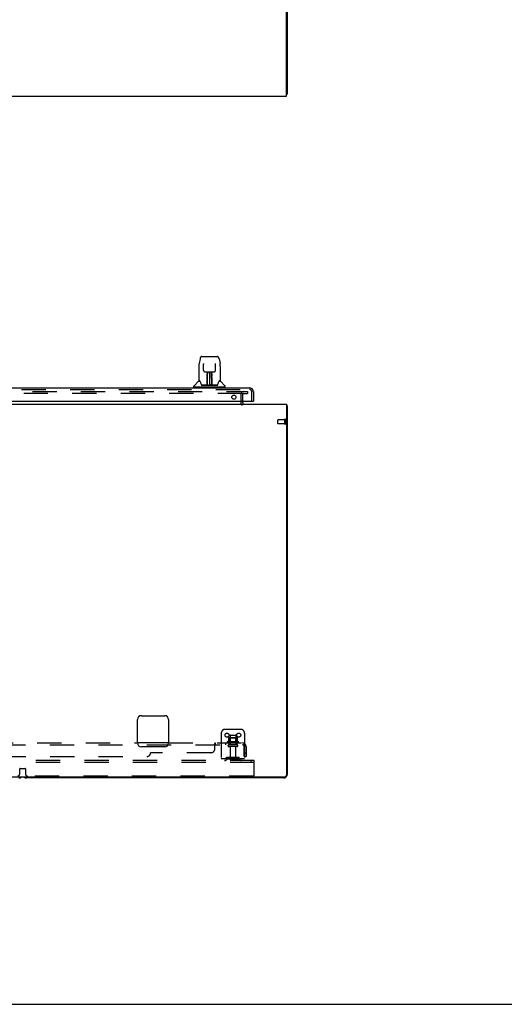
# Model space of a CAD drawing. Header units: inches. Extents: x 0 to 283, y 0 to 183.
# Tile 3 of 82: x 109 to 140, y 0 to 63. Entities that reach past the tile are written whole.
import ezdxf

# ---------------------------------------------------------------- set-up
doc = ezdxf.new("R2010")
doc.units = ezdxf.units.IN
doc.header["$LTSCALE"] = 15.583333
doc.header["$MEASUREMENT"] = 0
doc.linetypes.add('HIDDEN', pattern=[0.2, 0.1, -0.1])
doc.layers.get('0').update_dxf_attribs({"linetype": 'CONTINUOUS'})
for name, color, linetype in [('DEFAULT_2', 8, 'HIDDEN'), ('MAIN_OR_RIGHT_DOOR_ASSEMBLY', 7, 'CONTINUOUS'), ('SUBPANEL', 7, 'CONTINUOUS')]:
    doc.layers.add(name, color=color, linetype=linetype)

msp = doc.modelspace()

# ---------------------------------------------------------------- linework, layer by layer
at = {"color": 7, "linetype": 'Continuous'}
for p, q in [((126.517, 58.441), (126.517, 130.191)), ((126.455, 58.316), (126.455, 65.503)), ((48.83, 58.316), (126.455, 58.316)), ((126.517, 58.441), (126.455, 58.441)), ((123.642, 38.739), (123.642, 38.66)), ((48.83, 38.535), (126.455, 38.535)), ((126.455, 38.535), (126.455, 14.723)), ((126.456, 38.449), (126.455, 38.447)), ((126.517, 38.41), (126.455, 38.41)), ((126.517, 14.785), (126.517, 38.41)), ((117.142, 18.535), (118.642, 18.535)), ((116.892, 16.785), (116.892, 18.285)), ((118.892, 18.285), (118.892, 16.785)), ((118.642, 16.535), (117.142, 16.535)), ((48.892, 14.598), (126.33, 14.598)), ((126.267, 14.535), (109.767, 14.535)), ((0, 0), (283.333, 0))]:
    msp.add_line(p, q, dxfattribs=at)
for points in [[(126.456, 38.449), (126.458, 38.447), (126.461, 38.444), (126.464, 38.442), (126.467, 38.441), (126.47, 38.439), (126.474, 38.437), (126.478, 38.435), (126.482, 38.434), (126.486, 38.433)], [(126.486, 38.433), (126.493, 38.43), (126.497, 38.429), (126.5, 38.427), (126.503, 38.426), (126.505, 38.425), (126.508, 38.423), (126.51, 38.422), (126.512, 38.42), (126.514, 38.419), (126.515, 38.417), (126.516, 38.416), (126.517, 38.414), (126.517, 38.412), (126.517, 38.41)]]:
    msp.add_lwpolyline(points, dxfattribs=at)
for centre, radius, start, end in [((123.767, 38.66), 0.125, 180, 270), ((126.267, 38.285), 0.25, 40.76087, 41.39316), ((117.142, 18.285), 0.25, 90, 180), ((118.642, 18.285), 0.25, 0, 90), ((117.142, 16.785), 0.25, 180, 270), ((118.642, 16.785), 0.25, 270, 360), ((109.267, 14.785), 0.25, 270, 311.40404), ((109.767, 14.785), 0.25, 228.59543, 270), ((126.267, 14.785), 0.25, 270, 360), ((126.33, 14.723), 0.125, 270, 360)]:
    msp.add_arc(centre, radius, start, end, dxfattribs=at)
at = {"layer": 'DEFAULT_2', "color": 8, "linetype": 'HIDDEN'}
for p, q in [((88.33, 39.348), (123.611, 39.348)), ((123.611, 39.223), (88.33, 39.223)), ((123.638, 39.348), (123.955, 39.348)), ((123.638, 39.223), (123.955, 39.223)), ((123.955, 39.348), (123.955, 39.223)), ((123.517, 39.16), (123.517, 38.66)), ((123.642, 39.16), (123.642, 38.739)), ((125.892, 37.296), (125.892, 37.524)), ((126.349, 37.534), (125.902, 37.534)), ((126.349, 37.268), (126.349, 37.552)), ((126.392, 37.268), (126.392, 37.552)), ((126.349, 37.286), (125.902, 37.286)), ((122.267, 17.41), (122.267, 15.66)), ((122.517, 17.66), (123.517, 17.66)), ((122.74, 17.111), (122.74, 16.883)), ((123.273, 17.121), (122.761, 17.121)), ((122.834, 17.101), (122.814, 17.121)), ((122.834, 17.255), (122.834, 16.66)), ((123.201, 17.101), (122.834, 17.101)), ((122.834, 16.805), (122.834, 17.101)), ((122.864, 17.285), (123.17, 17.285)), ((123.2, 17.255), (123.2, 16.66)), ((123.201, 17.101), (123.221, 17.121)), ((123.201, 16.805), (123.201, 17.101)), ((123.295, 17.111), (123.295, 16.883)), ((123.767, 17.41), (123.767, 15.66)), ((123.373, 16.855), (122.661, 16.855)), ((123.351, 16.785), (122.683, 16.785)), ((123.282, 16.66), (122.753, 16.66)), ((123.282, 16.554), (122.753, 16.554)), ((122.834, 16.805), (122.814, 16.785)), ((123.201, 16.805), (122.834, 16.805)), ((122.851, 16.492), (122.851, 15.69)), ((123.183, 16.492), (123.183, 15.69)), ((123.201, 16.805), (123.221, 16.785)), ((122.61, 15.833), (122.542, 15.784)), ((123.358, 15.854), (122.677, 15.854)), ((122.842, 15.854), (122.842, 15.75)), ((123.192, 15.854), (123.192, 15.75)), ((123.424, 15.833), (123.492, 15.784)), ((124.392, 15.66), (51.392, 15.66)), ((124.392, 15.535), (51.392, 15.535)), ((123.767, 15.764), (122.267, 15.764)), ((122.671, 15.749), (122.603, 15.7)), ((123.358, 15.75), (122.677, 15.75)), ((123.363, 15.749), (123.431, 15.7)), ((124.182, 15.535), (124.182, 15.66)), ((124.392, 15.535), (124.392, 15.66)), ((124.392, 14.723), (124.392, 15.535)), ((109.33, 14.785), (109.33, 15.116)), ((109.35, 15.136), (109.685, 15.136)), ((109.705, 15.116), (109.705, 14.785)), ((124.33, 14.66), (109.83, 14.66))]:
    msp.add_line(p, q, dxfattribs=at)
for centre in [(122.642, 17.285), (123.392, 17.285)]:
    msp.add_circle(centre, 0.128, dxfattribs=at)
for centre, radius, start, end in [((123.705, 39.16), 0.188, 90, 180), ((123.705, 39.16), 0.0625, 90, 180), ((123.767, 38.66), 0.25, 180, 229.23913), ((125.902, 37.524), 0.01, 90, 180), ((126.371, 37.552), 0.0215, 360, 180), ((125.902, 37.296), 0.01, 180, 270), ((126.371, 37.268), 0.0215, 180, 0), ((122.517, 17.41), 0.25, 90, 180), ((122.75, 17.111), 0.01, 95.19383, 180), ((122.761, 16.98), 0.141, 90, 95.20805), ((122.864, 17.255), 0.03, 89.99999, 180), ((123.17, 17.255), 0.03, 0, 90.00001), ((123.273, 16.98), 0.141, 84.79195, 90), ((123.285, 17.111), 0.01, 0, 84.80617), ((123.517, 17.41), 0.25, 0, 90), ((122.683, 16.824), 0.0384, 124.44966, 270), ((123.017, 16.255), 0.698, 113.96793, 120.66313), ((122.753, 16.607), 0.053, 90, 270), ((122.73, 16.902), 0.01, 293.96793, 360), ((122.789, 16.492), 0.0625, 0, 90), ((123.246, 16.492), 0.0625, 90, 180), ((123.282, 16.607), 0.053, 270, 90), ((123.305, 16.902), 0.01, 180, 246.03207), ((123.017, 16.255), 0.698, 59.33687, 66.03207), ((123.351, 16.824), 0.0384, 270, 55.55034), ((122.677, 15.74), 0.114, 90, 125.75389), ((123.358, 15.74), 0.114, 54.24611, 90), ((122.481, 15.868), 0.104, 270, 305.75389), ((122.481, 15.868), 0.208, 270, 305.75389), ((122.677, 15.74), 0.01, 90, 125.75389), ((122.881, 15.69), 0.03, 180, 270), ((123.153, 15.69), 0.03, 270, 360), ((123.358, 15.74), 0.01, 54.24611, 90), ((123.553, 15.868), 0.208, 234.24611, 270), ((123.553, 15.868), 0.104, 234.24611, 270), ((109.205, 14.785), 0.125, 270, 360), ((109.35, 15.116), 0.02, 90, 180), ((109.685, 15.116), 0.02, 0, 90), ((109.83, 14.785), 0.125, 180, 270), ((124.33, 14.723), 0.0625, 270, 360)]:
    msp.add_arc(centre, radius, start, end, dxfattribs=at)
at = {"layer": 'MAIN_OR_RIGHT_DOOR_ASSEMBLY', "color": 7, "linetype": 'Continuous'}
for p, q in [((120.908, 41.455), (120.843, 41.149)), ((121.032, 41.609), (122.002, 41.609)), ((121.129, 41.145), (121.129, 41.141)), ((121.129, 41.141), (121.129, 41.136)), ((121.129, 41.136), (121.13, 41.13)), ((121.13, 41.13), (121.13, 41.12)), ((121.137, 40.703), (121.13, 41.12)), ((121.897, 40.703), (121.904, 41.125)), ((121.904, 41.125), (121.905, 41.134)), ((121.905, 41.134), (121.905, 41.139)), ((122.126, 41.455), (122.191, 41.149)), ((120.828, 41.006), (120.828, 40.042)), ((120.828, 41.006), (120.828, 41.006)), ((121.217, 40.625), (121.278, 40.625)), ((121.318, 40.626), (121.716, 40.626)), ((121.367, 40.456), (121.367, 40.486)), ((121.377, 40.626), (121.374, 40.271)), ((121.375, 40.491), (121.375, 40.46)), ((121.379, 39.766), (121.394, 40.626)), ((121.403, 40.621), (121.402, 40.572)), ((121.403, 40.626), (121.403, 40.621)), ((121.517, 40.626), (121.517, 39.755)), ((121.632, 40.572), (121.631, 40.626)), ((121.655, 39.766), (121.64, 40.626)), ((121.66, 40.271), (121.657, 40.626)), ((121.667, 40.486), (121.667, 40.456)), ((121.757, 40.625), (121.817, 40.625)), ((122.206, 41.006), (122.206, 40.042)), ((120.819, 40.018), (120.525, 39.723)), ((120.897, 40.034), (120.836, 40.034)), ((120.84, 40.027), (120.902, 40.027)), ((120.899, 40.032), (120.9, 40.03)), ((121.363, 39.778), (121.366, 40.1)), ((121.366, 40.347), (121.367, 40.385)), ((121.373, 40.074), (121.366, 40.074)), ((121.367, 40.422), (121.367, 40.456)), ((121.367, 40.385), (121.367, 40.422)), ((121.37, 39.778), (121.373, 40.074)), ((121.375, 40.386), (121.374, 40.346)), ((121.374, 40.271), (121.374, 40.346)), ((121.374, 40.271), (121.374, 40.251)), ((121.374, 40.251), (121.374, 40.243)), ((121.374, 40.243), (121.376, 40.243)), ((121.374, 39.82), (121.375, 39.911)), ((121.375, 40.46), (121.375, 40.425)), ((121.375, 40.425), (121.375, 40.386)), ((121.39, 40.389), (121.375, 40.389)), ((121.375, 40.382), (121.39, 40.383)), ((121.376, 40.243), (121.375, 40.166)), ((121.375, 40.166), (121.375, 40.166)), ((121.375, 40.159), (121.375, 40.166)), ((121.377, 40.159), (121.375, 40.159)), ((121.375, 40.147), (121.375, 40.159)), ((121.375, 40.156), (121.383, 40.156)), ((121.375, 39.911), (121.375, 40.146)), ((121.659, 40.389), (121.644, 40.389)), ((121.644, 40.383), (121.659, 40.382)), ((121.651, 40.156), (121.659, 40.156)), ((121.659, 40.159), (121.657, 40.159)), ((121.658, 40.243), (121.659, 40.166)), ((121.659, 40.406), (121.659, 40.443)), ((121.66, 40.367), (121.659, 40.406)), ((121.659, 40.166), (121.659, 40.164)), ((121.659, 40.164), (121.659, 40.153)), ((121.659, 40.153), (121.659, 40.15)), ((121.659, 40.15), (121.659, 40.149)), ((121.659, 39.911), (121.659, 40.147)), ((121.659, 39.911), (121.66, 39.82)), ((121.66, 40.271), (121.66, 40.367)), ((121.66, 40.251), (121.66, 40.271)), ((121.66, 40.243), (121.66, 40.251)), ((121.661, 40.252), (121.661, 40.262)), ((121.661, 40.224), (121.661, 40.252)), ((121.661, 40.074), (121.664, 39.778)), ((121.667, 40.456), (121.667, 40.422)), ((121.667, 40.422), (121.667, 40.385)), ((121.667, 40.385), (121.668, 40.347)), ((121.668, 40.1), (121.671, 39.778)), ((122.13, 40.023), (122.134, 40.03)), ((122.132, 40.027), (122.194, 40.027)), ((122.134, 40.03), (122.134, 40.03)), ((122.138, 40.034), (122.138, 40.035)), ((122.198, 40.034), (122.138, 40.034)), ((122.215, 40.018), (122.509, 39.723)), ((120.513, 39.641), (120.513, 39.695)), ((122.513, 39.633), (120.521, 39.633)), ((120.572, 39.633), (120.572, 39.593)), ((121.364, 39.759), (121.031, 39.759)), ((121.053, 39.751), (121.982, 39.751)), ((121.366, 39.759), (121.364, 39.759)), ((121.367, 39.755), (121.366, 39.756)), ((121.369, 39.76), (121.369, 39.759)), ((121.372, 39.77), (121.373, 39.772)), ((121.372, 39.769), (121.372, 39.77)), ((121.372, 39.769), (121.372, 39.769)), ((121.373, 39.791), (121.374, 39.82)), ((121.373, 39.781), (121.373, 39.791)), ((121.373, 39.791), (121.373, 39.767)), ((121.373, 39.773), (121.373, 39.781)), ((121.373, 39.772), (121.373, 39.773)), ((121.379, 39.756), (121.384, 39.751)), ((121.389, 39.834), (121.381, 39.834)), ((121.383, 39.759), (121.382, 39.759)), ((121.389, 39.834), (121.388, 39.757)), ((121.388, 39.757), (121.517, 39.755)), ((121.646, 39.757), (121.517, 39.755)), ((121.653, 39.834), (121.645, 39.834)), ((121.646, 39.757), (121.645, 39.834)), ((121.65, 39.751), (121.655, 39.756)), ((121.652, 39.759), (121.651, 39.759)), ((121.66, 39.82), (121.661, 39.792)), ((121.661, 39.792), (121.661, 39.78)), ((121.661, 39.767), (121.661, 39.791)), ((121.661, 39.78), (121.661, 39.777)), ((121.661, 39.777), (121.661, 39.774)), ((121.661, 39.774), (121.662, 39.772)), ((121.661, 39.767), (121.661, 39.765)), ((121.662, 39.772), (121.662, 39.771)), ((121.662, 39.771), (121.662, 39.77)), ((121.662, 39.77), (121.662, 39.769)), ((121.662, 39.769), (121.662, 39.768)), ((121.665, 39.761), (121.666, 39.76)), ((121.665, 39.759), (121.665, 39.76)), ((121.667, 39.753), (121.667, 39.755)), ((122.003, 39.759), (121.67, 39.759)), ((122.462, 39.633), (122.462, 39.593)), ((122.521, 39.641), (122.521, 39.695)), ((124.31, 38.739), (124.33, 38.739))]:
    msp.add_line(p, q, dxfattribs=at)
at = {"layer": 'MAIN_OR_RIGHT_DOOR_ASSEMBLY', "color": 3, "linetype": 'Continuous'}
for p, q in [((87.639, 39.593), (124.083, 39.593)), ((124.33, 39.347), (124.33, 38.739)), ((87.412, 38.739), (124.31, 38.739))]:
    msp.add_line(p, q, dxfattribs=at)
at = {"layer": 'MAIN_OR_RIGHT_DOOR_ASSEMBLY', "color": 8, "linetype": 'HIDDEN'}
for p, q in [((87.639, 39.489), (124.083, 39.489)), ((124.226, 38.739), (124.226, 39.347))]:
    msp.add_line(p, q, dxfattribs=at)
at = {"layer": 'MAIN_OR_RIGHT_DOOR_ASSEMBLY', "color": 7, "linetype": 'Continuous'}
for points in [[(120.843, 41.149), (120.837, 41.119), (120.832, 41.079), (120.829, 41.039), (120.828, 41.006)], [(121.032, 41.609), (121.029, 41.609), (121.016, 41.608), (121.003, 41.604), (120.99, 41.599), (120.979, 41.592), (120.969, 41.584), (120.96, 41.576), (120.952, 41.566), (120.944, 41.555), (120.938, 41.544), (120.932, 41.532), (120.926, 41.518), (120.921, 41.503), (120.916, 41.486), (120.911, 41.468), (120.908, 41.455)], [(121.129, 41.148), (121.129, 41.149), (121.129, 41.148), (121.129, 41.148), (121.129, 41.147), (121.129, 41.146), (121.129, 41.145)], [(121.905, 41.139), (121.905, 41.143), (121.905, 41.145), (121.905, 41.146), (121.905, 41.147), (121.905, 41.148), (121.905, 41.148)], [(122.126, 41.455), (122.123, 41.468), (122.118, 41.486), (122.113, 41.503), (122.108, 41.518), (122.102, 41.532), (122.096, 41.544), (122.09, 41.556), (122.082, 41.566), (122.074, 41.576), (122.065, 41.585), (122.055, 41.593), (122.043, 41.599), (122.031, 41.604), (122.018, 41.608), (122.004, 41.609), (122.002, 41.609)], [(122.206, 41.006), (122.205, 41.039), (122.202, 41.079), (122.197, 41.119), (122.191, 41.149)], [(121.137, 40.703), (121.138, 40.696), (121.139, 40.685), (121.143, 40.674), (121.148, 40.664), (121.154, 40.655), (121.162, 40.647), (121.17, 40.64), (121.18, 40.634), (121.19, 40.629), (121.201, 40.626), (121.212, 40.625), (121.216, 40.625)], [(121.278, 40.625), (121.287, 40.625), (121.298, 40.625), (121.309, 40.626), (121.318, 40.626)], [(121.375, 40.491), (121.375, 40.49), (121.374, 40.489), (121.373, 40.487), (121.371, 40.487), (121.369, 40.486), (121.367, 40.486)], [(121.659, 40.443), (121.659, 40.476), (121.659, 40.491)], [(121.716, 40.626), (121.725, 40.626), (121.736, 40.625), (121.747, 40.625), (121.756, 40.625)], [(121.818, 40.625), (121.824, 40.625), (121.835, 40.627), (121.845, 40.63), (121.855, 40.634), (121.865, 40.64), (121.874, 40.648), (121.881, 40.656), (121.887, 40.666), (121.892, 40.676), (121.895, 40.687), (121.897, 40.697), (121.897, 40.703)], [(120.896, 40.035), (120.896, 40.035), (120.896, 40.035), (120.896, 40.035)], [(120.896, 40.035), (120.897, 40.034), (120.898, 40.033), (120.899, 40.032), (120.899, 40.032)], [(120.899, 40.032), (120.898, 40.033), (120.898, 40.033), (120.898, 40.034), (120.898, 40.034), (120.898, 40.034)], [(120.905, 40.027), (120.904, 40.028), (120.902, 40.029), (120.901, 40.03), (120.9, 40.031), (120.899, 40.032)], [(120.9, 40.03), (120.904, 40.024), (120.918, 39.995), (120.933, 39.96), (120.948, 39.917), (120.964, 39.869), (120.979, 39.822)], [(121.366, 40.175), (121.366, 40.198), (121.366, 40.219), (121.366, 40.238), (121.366, 40.256)], [(121.366, 40.1), (121.366, 40.126), (121.366, 40.175)], [(121.374, 40.251), (121.374, 40.251), (121.376, 40.247), (121.376, 40.243)], [(121.658, 40.243), (121.659, 40.247), (121.66, 40.251), (121.66, 40.251)], [(121.659, 40.149), (121.659, 40.148), (121.659, 40.148), (121.659, 40.147)], [(121.661, 40.074), (121.661, 40.153), (121.661, 40.178), (121.661, 40.202), (121.661, 40.224)], [(121.668, 40.256), (121.668, 40.238), (121.668, 40.219), (121.668, 40.198), (121.668, 40.175), (121.668, 40.151), (121.668, 40.1)], [(122.056, 39.822), (122.07, 39.868), (122.086, 39.916), (122.101, 39.958), (122.116, 39.994), (122.13, 40.023)], [(122.135, 40.032), (122.134, 40.031), (122.133, 40.03), (122.132, 40.029), (122.131, 40.028), (122.129, 40.027)], [(122.134, 40.03), (122.135, 40.031), (122.135, 40.032)], [(122.135, 40.032), (122.136, 40.032), (122.136, 40.033), (122.137, 40.034), (122.138, 40.034)], [(122.136, 40.034), (122.136, 40.034), (122.136, 40.034), (122.136, 40.033), (122.136, 40.033), (122.135, 40.032)], [(120.979, 39.822), (120.981, 39.814), (120.986, 39.801), (120.991, 39.791), (120.996, 39.782), (121.001, 39.775)], [(121.001, 39.775), (121.007, 39.769), (121.014, 39.764), (121.021, 39.76), (121.029, 39.759), (121.031, 39.759)], [(121.362, 39.759), (121.364, 39.759), (121.366, 39.76), (121.368, 39.761), (121.369, 39.763), (121.37, 39.765), (121.37, 39.767)], [(121.366, 39.756), (121.365, 39.756), (121.365, 39.756), (121.364, 39.755), (121.364, 39.755), (121.363, 39.754), (121.362, 39.754)], [(121.372, 39.767), (121.372, 39.765), (121.371, 39.763), (121.37, 39.761), (121.368, 39.76), (121.366, 39.759), (121.366, 39.759)], [(121.366, 39.759), (121.367, 39.759), (121.368, 39.76), (121.369, 39.76)], [(121.369, 39.76), (121.37, 39.761), (121.371, 39.762), (121.371, 39.763), (121.372, 39.764), (121.372, 39.765), (121.372, 39.765), (121.372, 39.765), (121.372, 39.766), (121.372, 39.766), (121.372, 39.766), (121.372, 39.767), (121.372, 39.767), (121.372, 39.767), (121.372, 39.767), (121.372, 39.768), (121.372, 39.768), (121.372, 39.769)], [(121.369, 39.76), (121.371, 39.761), (121.372, 39.763)], [(121.372, 39.763), (121.373, 39.765), (121.373, 39.767)], [(121.372, 39.763), (121.372, 39.762), (121.373, 39.761), (121.374, 39.759), (121.376, 39.758), (121.377, 39.757), (121.379, 39.756)], [(121.378, 39.759), (121.378, 39.76), (121.377, 39.76), (121.376, 39.761), (121.375, 39.761), (121.374, 39.762), (121.374, 39.763), (121.373, 39.764), (121.373, 39.764)], [(121.382, 39.759), (121.381, 39.759), (121.38, 39.759), (121.379, 39.759), (121.378, 39.759)], [(121.655, 39.759), (121.654, 39.759), (121.652, 39.759)], [(121.661, 39.764), (121.661, 39.763), (121.66, 39.763), (121.659, 39.762), (121.658, 39.761), (121.657, 39.76), (121.656, 39.759), (121.655, 39.759)], [(121.655, 39.756), (121.657, 39.757), (121.658, 39.758), (121.659, 39.759), (121.66, 39.76), (121.661, 39.76), (121.662, 39.761), (121.662, 39.762), (121.662, 39.762)], [(121.661, 39.765), (121.662, 39.763), (121.663, 39.761), (121.665, 39.76), (121.665, 39.76)], [(121.662, 39.768), (121.662, 39.768), (121.662, 39.767), (121.662, 39.767), (121.662, 39.767), (121.662, 39.767), (121.662, 39.766), (121.662, 39.766), (121.662, 39.766), (121.662, 39.765), (121.662, 39.765), (121.662, 39.764), (121.663, 39.764), (121.663, 39.763), (121.664, 39.762), (121.665, 39.761)], [(121.664, 39.767), (121.664, 39.765), (121.665, 39.763), (121.666, 39.761), (121.668, 39.76), (121.67, 39.759), (121.672, 39.759)], [(121.666, 39.76), (121.667, 39.759), (121.668, 39.759)], [(121.667, 39.753), (121.667, 39.753), (121.667, 39.753), (121.667, 39.752), (121.667, 39.752), (121.668, 39.752), (121.668, 39.752), (121.669, 39.752), (121.669, 39.752), (121.67, 39.753), (121.671, 39.753), (121.671, 39.753), (121.672, 39.754)], [(121.668, 39.759), (121.669, 39.759), (121.67, 39.759)], [(122.003, 39.759), (122.005, 39.759), (122.013, 39.76), (122.02, 39.764), (122.027, 39.768), (122.033, 39.774)], [(122.033, 39.774), (122.038, 39.782), (122.043, 39.79), (122.048, 39.801), (122.053, 39.813), (122.056, 39.822)]]:
    msp.add_lwpolyline(points, dxfattribs=at)
at = {"layer": 'MAIN_OR_RIGHT_DOOR_ASSEMBLY', "color": 3, "linetype": 'Continuous'}
msp.add_circle((123.08, 38.989), 0.133, dxfattribs=at)
at = {"layer": 'MAIN_OR_RIGHT_DOOR_ASSEMBLY', "color": 7, "linetype": 'Continuous'}
for centre, radius, start, end in [((120.84, 39.997), 0.0295, 90, 135), ((120.836, 40.042), 0.00787, 180, 270), ((121.377, 40.15), 0.00886, 359, 89), ((121.657, 40.15), 0.00886, 91, 181), ((122.194, 39.997), 0.0295, 45, 90), ((122.198, 40.042), 0.00787, 270, 360), ((120.553, 39.695), 0.0394, 135, 180), ((120.521, 39.641), 0.00787, 180, 270), ((121.377, 39.759), 0.00787, 182, 258.86947), ((121.388, 39.766), 0.00886, 179.00263, 269), ((121.646, 39.766), 0.00886, 271, 1), ((121.657, 39.759), 0.00787, 281.13294, 358), ((122.482, 39.695), 0.0394, 0, 45), ((122.513, 39.641), 0.00787, 270, 360)]:
    msp.add_arc(centre, radius, start, end, dxfattribs=at)
at = {"layer": 'MAIN_OR_RIGHT_DOOR_ASSEMBLY', "color": 3, "linetype": 'Continuous'}
msp.add_arc((124.083, 39.347), 0.246, 0, 90, dxfattribs=at)
at = {"layer": 'MAIN_OR_RIGHT_DOOR_ASSEMBLY', "color": 8, "linetype": 'HIDDEN'}
msp.add_arc((124.083, 39.347), 0.142, 0, 90, dxfattribs=at)
at = {"layer": 'SUBPANEL', "color": 8, "linetype": 'HIDDEN'}
for p, q in [((52.048, 16.66), (123.736, 16.66)), ((88.642, 16.785), (116.892, 16.785)), ((118.892, 16.785), (123.736, 16.785)), ((121.861, 16.41), (121.861, 16.731)), ((121.863, 16.734), (121.864, 16.736)), ((121.868, 16.743), (121.87, 16.747)), ((121.87, 16.747), (121.871, 16.751)), ((121.871, 16.751), (121.875, 16.759)), ((121.896, 16.66), (121.896, 16.785)), ((122.258, 16.785), (122.258, 16.66)), ((122.539, 16.785), (122.539, 16.66)), ((122.767, 16.785), (122.767, 16.66)), ((123.267, 16.785), (123.267, 16.66)), ((123.774, 16.731), (123.695, 16.635)), ((123.736, 16.66), (123.736, 16.785)), ((123.736, 16.717), (123.736, 16.72)), ((123.736, 16.72), (123.736, 16.72)), ((123.736, 15.91), (123.736, 16.548)), ((123.861, 16.548), (123.861, 15.91)), ((58.298, 15.91), (117.486, 15.91)), ((121.611, 16.16), (117.736, 16.16)), ((123.736, 16.16), (123.861, 16.16)), ((123.736, 15.91), (123.861, 15.91))]:
    msp.add_line(p, q, dxfattribs=at)
at = {"layer": 'SUBPANEL', "color": 3, "linetype": 'Continuous'}
msp.add_line((118.892, 16.785), (116.892, 16.785), dxfattribs=at)
at = {"layer": 'SUBPANEL', "color": 8, "linetype": 'HIDDEN'}
for points in [[(121.861, 16.731), (121.863, 16.734), (121.864, 16.736), (121.866, 16.74), (121.868, 16.743)], [(121.861, 16.635), (121.863, 16.635), (121.864, 16.634), (121.866, 16.634), (121.868, 16.635), (121.869, 16.635), (121.871, 16.636), (121.872, 16.637), (121.874, 16.638), (121.875, 16.639), (121.877, 16.641), (121.878, 16.642), (121.879, 16.644), (121.881, 16.646), (121.883, 16.65)], [(121.861, 16.635), (121.863, 16.635), (121.864, 16.634), (121.866, 16.634), (121.868, 16.635), (121.869, 16.635), (121.871, 16.636), (121.872, 16.637), (121.874, 16.638), (121.875, 16.639), (121.877, 16.641), (121.878, 16.642)], [(121.875, 16.759), (121.876, 16.763), (121.878, 16.766)], [(121.878, 16.766), (121.879, 16.77), (121.881, 16.773), (121.883, 16.776), (121.885, 16.779), (121.887, 16.781), (121.889, 16.783), (121.891, 16.784), (121.893, 16.785), (121.895, 16.785), (121.896, 16.785)], [(121.883, 16.776), (121.885, 16.779), (121.887, 16.781), (121.889, 16.783), (121.891, 16.784), (121.893, 16.785), (121.895, 16.785), (121.896, 16.785)], [(121.883, 16.65), (121.885, 16.652), (121.886, 16.654), (121.887, 16.655), (121.889, 16.657), (121.89, 16.658), (121.892, 16.659)], [(121.886, 16.654), (121.887, 16.655), (121.889, 16.657), (121.89, 16.658), (121.892, 16.659), (121.893, 16.66), (121.895, 16.66), (121.896, 16.66)], [(121.893, 16.66), (121.895, 16.66), (121.896, 16.66)], [(123.695, 16.635), (123.696, 16.635), (123.696, 16.634), (123.697, 16.634), (123.698, 16.635), (123.699, 16.635), (123.7, 16.636), (123.702, 16.637), (123.703, 16.638), (123.705, 16.639), (123.707, 16.641), (123.708, 16.642), (123.712, 16.646)], [(123.712, 16.646), (123.714, 16.648), (123.716, 16.65), (123.719, 16.652), (123.721, 16.654), (123.723, 16.655), (123.726, 16.657), (123.728, 16.658), (123.73, 16.659), (123.732, 16.66), (123.734, 16.66), (123.736, 16.66)], [(123.736, 16.72), (123.736, 16.72), (123.736, 16.72), (123.736, 16.719), (123.736, 16.719), (123.736, 16.718), (123.736, 16.718), (123.736, 16.717), (123.735, 16.717), (123.735, 16.716), (123.735, 16.715), (123.735, 16.714), (123.735, 16.714), (123.735, 16.713), (123.735, 16.712), (123.734, 16.711), (123.734, 16.711), (123.734, 16.71), (123.734, 16.709), (123.734, 16.708), (123.734, 16.708), (123.733, 16.707), (123.733, 16.706), (123.733, 16.705), (123.733, 16.704), (123.733, 16.703), (123.732, 16.703), (123.732, 16.702), (123.732, 16.701), (123.732, 16.7), (123.731, 16.699), (123.731, 16.698), (123.731, 16.697), (123.73, 16.696), (123.73, 16.695), (123.73, 16.694), (123.73, 16.694), (123.729, 16.693), (123.729, 16.692), (123.729, 16.691), (123.728, 16.69), (123.728, 16.689), (123.727, 16.688), (123.727, 16.687), (123.727, 16.685), (123.726, 16.684), (123.726, 16.683), (123.726, 16.682), (123.725, 16.681), (123.725, 16.68), (123.724, 16.679), (123.724, 16.678), (123.723, 16.677), (123.723, 16.676), (123.723, 16.675), (123.722, 16.674), (123.722, 16.673), (123.721, 16.672), (123.721, 16.671), (123.72, 16.671), (123.72, 16.67), (123.72, 16.669), (123.719, 16.668), (123.719, 16.667), (123.718, 16.666), (123.718, 16.666), (123.718, 16.665), (123.717, 16.664), (123.717, 16.663), (123.716, 16.663), (123.716, 16.662), (123.716, 16.661), (123.715, 16.661), (123.715, 16.66), (123.715, 16.659), (123.714, 16.659), (123.714, 16.658), (123.714, 16.658), (123.713, 16.657), (123.713, 16.657), (123.713, 16.657)], [(123.713, 16.657), (123.713, 16.657), (123.713, 16.656), (123.713, 16.656), (123.713, 16.657), (123.713, 16.657), (123.713, 16.657), (123.713, 16.657), (123.714, 16.658), (123.714, 16.658), (123.714, 16.659), (123.715, 16.659), (123.715, 16.66), (123.716, 16.66)], [(123.76, 16.755), (123.756, 16.763), (123.755, 16.766), (123.753, 16.77), (123.751, 16.773), (123.749, 16.776), (123.747, 16.779), (123.745, 16.781), (123.743, 16.783), (123.741, 16.784), (123.739, 16.785), (123.737, 16.785), (123.736, 16.785)], [(123.774, 16.731), (123.772, 16.734), (123.77, 16.736), (123.767, 16.74), (123.765, 16.743), (123.763, 16.747), (123.761, 16.751), (123.76, 16.755)]]:
    msp.add_lwpolyline(points, dxfattribs=at)
for centre, radius, start, end in [((123.624, 16.548), 0.237, 0, 90), ((123.624, 16.548), 0.112, 0, 90), ((117.486, 16.16), 0.25, 270, 360), ((121.611, 16.41), 0.25, 270, 360)]:
    msp.add_arc(centre, radius, start, end, dxfattribs=at)

doc.saveas('drawing.dxf')
